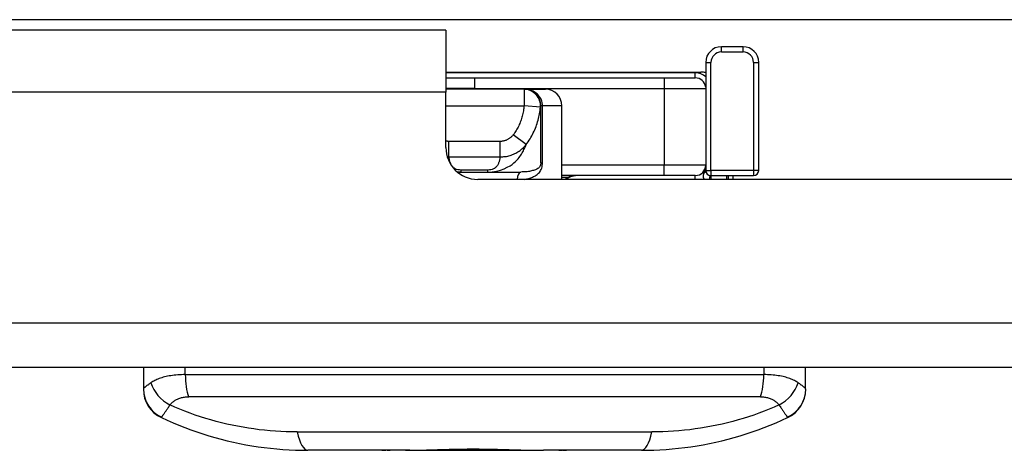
# Model space of a CAD drawing. Header units: inches. Extents: x 2.6 to 80.7, y 4.7 to 41.7.
# Tile 2 of 48: x 4.7 to 6.6, y 4.7 to 5.5. Entities that reach past the tile are written whole.
import ezdxf

# ---------------------------------------------------------------- set-up
doc = ezdxf.new("R2010")
doc.units = ezdxf.units.IN
doc.header["$MEASUREMENT"] = 0
doc.layers.add('Visible Edges(ANSI)', color=7, linetype='Continuous', lineweight=25)
doc.layers.add('Visible Tangent Edges(ANSI)', color=7, linetype='Continuous', lineweight=25)

msp = doc.modelspace()

# ---------------------------------------------------------------- linework, layer by layer
at = {"layer": 'Visible Edges(ANSI)'}
for p, q in [((16.5187, 5.537), (4.6841, 5.537)), ((5.5474, 5.517), (4.7029, 5.517)), ((5.5474, 5.517), (5.5474, 5.4005)), ((6.1083, 5.486), (6.0674, 5.486)), ((6.0379, 5.4565), (6.0379, 5.253)), ((6.1379, 5.253), (6.1379, 5.4565)), ((5.5474, 5.438), (6.0289, 5.438)), ((5.5474, 5.4272), (6.0182, 5.4272)), ((5.695, 5.4058), (5.5474, 5.4058)), ((5.5474, 5.296), (5.5474, 5.4005)), ((5.6954, 5.4058), (5.695, 5.4058)), ((5.6954, 5.4058), (5.7354, 5.4058)), ((5.7264, 5.2673), (5.7264, 5.3748)), ((5.7664, 5.236), (5.7664, 5.3748)), ((5.569, 5.2498), (5.5765, 5.2498)), ((5.5765, 5.2498), (5.6263, 5.2498)), ((5.6263, 5.2498), (5.6891, 5.2498)), ((5.7922, 5.2432), (5.7664, 5.2432)), ((6.0182, 5.2432), (5.7922, 5.2432)), ((6.0477, 5.2432), (6.128, 5.2432)), ((6.0807, 5.236), (6.0807, 5.2432)), ((6.0889, 5.2432), (6.0889, 5.236)), ((15.5954, 5.236), (5.6074, 5.236)), ((5.7802, 5.2407), (5.7712, 5.236)), ((18.5174, 4.881), (2.6854, 4.881)), ((4.9764, 4.881), (4.9764, 4.8408)), ((6.2264, 4.8408), (6.2264, 4.881)), ((4.9764, 4.8408), (4.9764, 4.8403)), ((6.2264, 4.8403), (6.2264, 4.8408)), ((5.4265, 4.7252), (5.2865, 4.7252)), ((5.442, 4.7252), (5.4265, 4.7252)), ((5.4714, 4.7252), (5.442, 4.7252)), ((5.4796, 4.7252), (5.4714, 4.7252)), ((5.4796, 4.7252), (5.4796, 4.7253)), ((5.4796, 4.7252), (5.7314, 4.7252)), ((5.7608, 4.7252), (5.7314, 4.7252)), ((5.7749, 4.7252), (5.7608, 4.7252)), ((5.9164, 4.7252), (5.7749, 4.7252))]:
    msp.add_line(p, q, dxfattribs=at)
at = {"layer": 'Visible Edges(ANSI)', "flags": 128}
for points in [[(6.0377, 5.4098), (6.0378, 5.4097), (6.0378, 5.4096), (6.0378, 5.4095), (6.0378, 5.4094), (6.0378, 5.4093), (6.0378, 5.4092), (6.0378, 5.4091), (6.0378, 5.409), (6.0378, 5.4089), (6.0378, 5.4088), (6.0378, 5.4087), (6.0378, 5.4086), (6.0378, 5.4086), (6.0378, 5.4085), (6.0379, 5.4084), (6.0379, 5.4083), (6.0379, 5.4082), (6.0379, 5.4081), (6.0379, 5.408), (6.0379, 5.4079), (6.0379, 5.4078), (6.0379, 5.4077), (6.0379, 5.4076), (6.0379, 5.4075)], [(5.7802, 5.2407), (5.7862, 5.2426), (5.7922, 5.2432)], [(5.0104, 4.7868), (5.0213, 4.7818), (5.0323, 4.777), (5.0433, 4.7724), (5.0545, 4.768), (5.0658, 4.7639), (5.0771, 4.7599), (5.0885, 4.7561), (5.0999, 4.7526), (5.1114, 4.7493), (5.123, 4.7461), (5.1346, 4.7432), (5.1462, 4.7406), (5.1578, 4.7381), (5.1695, 4.7358), (5.1812, 4.7338), (5.1929, 4.732), (5.2046, 4.7304), (5.2164, 4.729), (5.2281, 4.7279), (5.2398, 4.7269), (5.2515, 4.7262), (5.2632, 4.7257), (5.2748, 4.7253), (5.2865, 4.7252)], [(5.9164, 4.7252), (5.928, 4.7253), (5.9397, 4.7257), (5.9513, 4.7262), (5.963, 4.7269), (5.9747, 4.7279), (5.9865, 4.729), (5.9982, 4.7304), (6.0099, 4.732), (6.0216, 4.7338), (6.0333, 4.7358), (6.045, 4.7381), (6.0566, 4.7406), (6.0683, 4.7432), (6.0799, 4.7461), (6.0914, 4.7493), (6.1029, 4.7526), (6.1144, 4.7561), (6.1257, 4.7599), (6.1371, 4.7639), (6.1483, 4.768), (6.1595, 4.7724), (6.1706, 4.777), (6.1816, 4.7818), (6.1924, 4.7868)], [(5.4265, 4.7252), (5.4269, 4.7252), (5.4272, 4.7252), (5.4276, 4.7252), (5.428, 4.7252), (5.4283, 4.7253), (5.4287, 4.7253), (5.4291, 4.7253), (5.4294, 4.7253), (5.4298, 4.7253), (5.4302, 4.7253), (5.4305, 4.7254), (5.4309, 4.7254), (5.4313, 4.7254), (5.4316, 4.7254), (5.432, 4.7255), (5.4324, 4.7255), (5.4328, 4.7255), (5.4331, 4.7256), (5.4335, 4.7256), (5.4339, 4.7257), (5.4343, 4.7257), (5.4346, 4.7258), (5.435, 4.7258), (5.4354, 4.7259)], [(5.4354, 4.7259), (5.4357, 4.7258), (5.436, 4.7258), (5.4363, 4.7257), (5.4365, 4.7257), (5.4368, 4.7256), (5.4371, 4.7256), (5.4374, 4.7255), (5.4377, 4.7255), (5.4379, 4.7255), (5.4382, 4.7254), (5.4385, 4.7254), (5.4388, 4.7254), (5.439, 4.7254), (5.4393, 4.7253), (5.4396, 4.7253), (5.4399, 4.7253), (5.4401, 4.7253), (5.4404, 4.7253), (5.4407, 4.7253), (5.441, 4.7252), (5.4412, 4.7252), (5.4415, 4.7252), (5.4418, 4.7252), (5.442, 4.7252)], [(5.4714, 4.7252), (5.4808, 4.7253), (5.4904, 4.7254), (5.5003, 4.7256), (5.5105, 4.7259), (5.5209, 4.7262), (5.5316, 4.7265), (5.5425, 4.7269), (5.5536, 4.7272), (5.5649, 4.7274), (5.5763, 4.7276), (5.5877, 4.7277), (5.5991, 4.7277), (5.6105, 4.7277), (5.6219, 4.7276), (5.6333, 4.7275), (5.6446, 4.7273), (5.6559, 4.727), (5.6671, 4.7267), (5.6782, 4.7263), (5.6891, 4.726), (5.7, 4.7257), (5.7106, 4.7255), (5.7211, 4.7253), (5.7314, 4.7252)], [(5.7608, 4.7252), (5.7611, 4.7252), (5.7613, 4.7252), (5.7616, 4.7252), (5.7619, 4.7252), (5.7621, 4.7253), (5.7624, 4.7253), (5.7627, 4.7253), (5.7629, 4.7253), (5.7632, 4.7253), (5.7635, 4.7253), (5.7637, 4.7254), (5.764, 4.7254), (5.7643, 4.7254), (5.7646, 4.7254), (5.7648, 4.7255), (5.7651, 4.7255), (5.7654, 4.7255), (5.7657, 4.7256), (5.7659, 4.7256), (5.7662, 4.7257), (5.7665, 4.7257), (5.7668, 4.7257), (5.767, 4.7258), (5.7673, 4.7258)], [(5.7673, 4.7258), (5.7677, 4.7258), (5.768, 4.7257), (5.7683, 4.7257), (5.7686, 4.7257), (5.7689, 4.7256), (5.7693, 4.7256), (5.7696, 4.7255), (5.7699, 4.7255), (5.7702, 4.7255), (5.7705, 4.7254), (5.7709, 4.7254), (5.7712, 4.7254), (5.7715, 4.7254), (5.7718, 4.7253), (5.7721, 4.7253), (5.7724, 4.7253), (5.7727, 4.7253), (5.7731, 4.7253), (5.7734, 4.7253), (5.7737, 4.7252), (5.774, 4.7252), (5.7743, 4.7252), (5.7746, 4.7252), (5.7749, 4.7252)]]:
    msp.add_lwpolyline(points, dxfattribs=at)
at = {"layer": 'Visible Edges(ANSI)'}
for centre, radius, start, end in [((6.0674, 5.4565), 0.0295, 90, 180), ((6.1083, 5.4565), 0.0295, 0, 90), ((6.0182, 5.4075), 0.0197, 6.4306, 90), ((6.0289, 5.378), 0.06, 81.4149, 90), ((5.6954, 5.3748), 0.031, 0, 90), ((5.7354, 5.3748), 0.031, 0, 90), ((5.6074, 5.296), 0.06, 180, 270), ((6.0182, 5.2629), 0.0197, 270, 0), ((6.0477, 5.253), 0.00984, 180, 270), ((6.128, 5.253), 0.00984, 270, 0), ((5.0355, 4.8403), 0.0591, 180, 244.8563), ((6.1674, 4.8403), 0.0591, 295.1437, 0)]:
    msp.add_arc(centre, radius, start, end, dxfattribs=at)
at = {"layer": 'Visible Tangent Edges(ANSI)'}
for p, q in [((6.0674, 5.4762), (6.0674, 5.486)), ((6.1083, 5.4762), (6.1083, 5.486)), ((6.0674, 5.4762), (6.1083, 5.4762)), ((6.0379, 5.4565), (6.0477, 5.4565)), ((6.0477, 5.253), (6.0477, 5.4565)), ((6.128, 5.4565), (6.1379, 5.4565)), ((6.128, 5.4565), (6.128, 5.253)), ((6.0182, 5.4371), (5.5474, 5.4371)), ((5.6014, 5.4272), (5.6014, 5.4075)), ((5.9591, 5.4272), (5.9591, 5.4075)), ((6.0182, 5.4272), (6.0182, 5.4371)), ((6.0377, 5.4098), (6.0379, 5.4098)), ((5.5474, 5.4005), (4.7029, 5.4005)), ((5.6014, 5.4075), (5.5474, 5.4075)), ((5.6014, 5.4075), (5.6014, 5.4058)), ((5.6014, 5.4075), (5.9591, 5.4075)), ((5.695, 5.4058), (5.695, 5.3748)), ((5.9591, 5.4075), (6.0379, 5.4075)), ((5.9591, 5.4075), (5.9591, 5.2629)), ((5.5474, 5.3748), (5.695, 5.3748)), ((5.7258, 5.3722), (5.695, 5.3748)), ((5.7297, 5.3748), (5.7264, 5.3748)), ((5.7297, 5.2673), (5.7297, 5.3748)), ((5.7664, 5.3748), (5.7297, 5.3748)), ((5.6989, 5.3017), (5.6745, 5.3201)), ((5.6499, 5.3075), (5.553, 5.3075)), ((5.553, 5.2784), (5.553, 5.3075)), ((5.6499, 5.2784), (5.6499, 5.3075)), ((5.553, 5.2784), (5.6499, 5.2784)), ((5.7264, 5.2673), (5.7297, 5.2673)), ((5.9591, 5.2629), (5.7664, 5.2629)), ((5.9591, 5.2432), (5.9591, 5.2629)), ((6.0379, 5.2629), (5.9591, 5.2629)), ((5.5765, 5.2498), (5.5765, 5.2536)), ((5.6263, 5.2536), (5.5765, 5.2536)), ((5.6263, 5.2498), (5.6263, 5.2536)), ((6.0182, 5.236), (6.0182, 5.2432)), ((6.0379, 5.253), (6.0477, 5.253)), ((6.0449, 5.236), (6.0461, 5.2433)), ((6.0477, 5.253), (6.0477, 5.2432)), ((6.128, 5.253), (6.0477, 5.253)), ((6.0477, 5.2432), (6.0477, 5.236)), ((6.0768, 5.2432), (6.0768, 5.236)), ((6.128, 5.253), (6.128, 5.2432)), ((6.1379, 5.253), (6.128, 5.253)), ((5.7664, 5.2403), (5.7793, 5.2403)), ((18.5484, 4.965), (2.6544, 4.965)), ((5.0555, 4.8678), (5.0555, 4.881)), ((6.1473, 4.881), (6.1473, 4.8678)), ((5.0555, 4.8678), (6.1473, 4.8678)), ((6.141, 4.826), (5.0619, 4.826)), ((5.2665, 4.7598), (5.9363, 4.7598))]:
    msp.add_line(p, q, dxfattribs=at)
at = {"layer": 'Visible Tangent Edges(ANSI)', "flags": 128}
for points in [[(5.7297, 5.3748), (5.7297, 5.3769), (5.7294, 5.379), (5.7291, 5.3811), (5.7285, 5.3832), (5.7278, 5.3852), (5.727, 5.3871), (5.7261, 5.389), (5.725, 5.3908), (5.7237, 5.3925), (5.7224, 5.3942), (5.721, 5.3957), (5.7194, 5.3972), (5.7178, 5.3985), (5.716, 5.3998), (5.7142, 5.4009), (5.7123, 5.402), (5.7103, 5.4029), (5.7083, 5.4037), (5.7062, 5.4043), (5.7041, 5.4049), (5.702, 5.4053), (5.6998, 5.4056), (5.6976, 5.4058), (5.6954, 5.4058)], [(5.695, 5.3748), (5.6947, 5.3724), (5.6944, 5.3699), (5.6941, 5.3675), (5.6937, 5.3651), (5.6932, 5.3626), (5.6927, 5.3602), (5.6922, 5.3578), (5.6916, 5.3554), (5.6909, 5.3531), (5.6902, 5.3507), (5.6894, 5.3484), (5.6886, 5.3461), (5.6877, 5.3438), (5.6868, 5.3415), (5.6858, 5.3392), (5.6848, 5.337), (5.6837, 5.3347), (5.6825, 5.3326), (5.6813, 5.3304), (5.6801, 5.3283), (5.6788, 5.3262), (5.6774, 5.3241), (5.676, 5.3221), (5.6745, 5.3201)], [(5.6989, 5.3017), (5.7008, 5.3043), (5.7027, 5.3069), (5.7045, 5.3096), (5.7062, 5.3123), (5.7079, 5.3151), (5.7094, 5.3179), (5.711, 5.3208), (5.7124, 5.3237), (5.7138, 5.3266), (5.7151, 5.3295), (5.7163, 5.3325), (5.7175, 5.3355), (5.7186, 5.3384), (5.7196, 5.3415), (5.7205, 5.3445), (5.7214, 5.3475), (5.7222, 5.3506), (5.7229, 5.3536), (5.7236, 5.3567), (5.7242, 5.3598), (5.7247, 5.3629), (5.7251, 5.366), (5.7255, 5.3691), (5.7258, 5.3722)], [(5.7258, 5.3722), (5.7259, 5.3723), (5.7259, 5.3724), (5.7259, 5.3725), (5.726, 5.3726), (5.726, 5.3727), (5.7261, 5.3728), (5.7261, 5.3729), (5.7261, 5.373), (5.7262, 5.3731), (5.7262, 5.3732), (5.7262, 5.3733), (5.7263, 5.3734), (5.7263, 5.3736), (5.7263, 5.3737), (5.7263, 5.3738), (5.7263, 5.3739), (5.7264, 5.374), (5.7264, 5.3741), (5.7264, 5.3742), (5.7264, 5.3744), (5.7264, 5.3745), (5.7264, 5.3746), (5.7264, 5.3747), (5.7264, 5.3748)], [(5.6745, 5.3201), (5.6738, 5.3192), (5.673, 5.3183), (5.6722, 5.3174), (5.6714, 5.3165), (5.6705, 5.3157), (5.6696, 5.3149), (5.6687, 5.3142), (5.6677, 5.3134), (5.6667, 5.3128), (5.6657, 5.3121), (5.6647, 5.3115), (5.6636, 5.3109), (5.6626, 5.3104), (5.6615, 5.3099), (5.6604, 5.3095), (5.6593, 5.3091), (5.6581, 5.3087), (5.657, 5.3084), (5.6558, 5.3081), (5.6546, 5.3079), (5.6534, 5.3078), (5.6522, 5.3076), (5.6511, 5.3076), (5.6499, 5.3075)], [(5.553, 5.3075), (5.5527, 5.3075), (5.5525, 5.3075), (5.5523, 5.3076), (5.552, 5.3076), (5.5518, 5.3076), (5.5516, 5.3076), (5.5513, 5.3076), (5.5511, 5.3076), (5.5509, 5.3076), (5.5506, 5.3076), (5.5504, 5.3077), (5.5502, 5.3077), (5.5499, 5.3077), (5.5497, 5.3077), (5.5495, 5.3078), (5.5493, 5.3078), (5.549, 5.3078), (5.5488, 5.3078), (5.5486, 5.3079), (5.5483, 5.3079), (5.5481, 5.3079), (5.5479, 5.308), (5.5476, 5.308), (5.5474, 5.3081)], [(5.6263, 5.2498), (5.6347, 5.2503), (5.6428, 5.2516), (5.6503, 5.2536), (5.6572, 5.256), (5.6633, 5.2587), (5.6684, 5.2616), (5.6725, 5.2643), (5.6759, 5.267), (5.6787, 5.2695), (5.6813, 5.2721), (5.6835, 5.2745), (5.6854, 5.2769), (5.6872, 5.2792), (5.6887, 5.2815), (5.6902, 5.2837), (5.6915, 5.2859), (5.6927, 5.288), (5.6938, 5.29), (5.6948, 5.2921), (5.6958, 5.2941), (5.6966, 5.296), (5.6974, 5.2979), (5.6982, 5.2998), (5.6989, 5.3017)], [(5.6499, 5.2784), (5.6522, 5.2784), (5.6546, 5.2786), (5.657, 5.2788), (5.6593, 5.279), (5.6617, 5.2794), (5.664, 5.2799), (5.6663, 5.2805), (5.6686, 5.2811), (5.6708, 5.2818), (5.673, 5.2827), (5.6752, 5.2835), (5.6773, 5.2845), (5.6794, 5.2856), (5.6814, 5.2867), (5.6834, 5.2879), (5.6854, 5.2892), (5.6873, 5.2905), (5.6891, 5.2919), (5.6909, 5.2934), (5.6926, 5.295), (5.6943, 5.2966), (5.6959, 5.2982), (5.6974, 5.2999), (5.6989, 5.3017)], [(5.55, 5.2785), (5.5501, 5.2784), (5.5503, 5.2784), (5.5504, 5.2784), (5.5505, 5.2784), (5.5506, 5.2784), (5.5508, 5.2784), (5.5509, 5.2784), (5.551, 5.2784), (5.5511, 5.2784), (5.5512, 5.2784), (5.5514, 5.2784), (5.5515, 5.2784), (5.5516, 5.2784), (5.5517, 5.2784), (5.5519, 5.2784), (5.552, 5.2784), (5.5521, 5.2784), (5.5522, 5.2784), (5.5523, 5.2784), (5.5525, 5.2784), (5.5526, 5.2784), (5.5527, 5.2784), (5.5528, 5.2784), (5.553, 5.2784)], [(5.5765, 5.2536), (5.5731, 5.2537), (5.57, 5.2542), (5.5673, 5.2549), (5.5651, 5.2558), (5.5634, 5.2568), (5.562, 5.2578), (5.5608, 5.2589), (5.5598, 5.26), (5.5589, 5.2612), (5.5582, 5.2623), (5.5575, 5.2634), (5.557, 5.2646), (5.5564, 5.2657), (5.556, 5.2669), (5.5555, 5.268), (5.5551, 5.2692), (5.5548, 5.2703), (5.5545, 5.2715), (5.5542, 5.2726), (5.5539, 5.2738), (5.5536, 5.2749), (5.5534, 5.2761), (5.5532, 5.2773), (5.553, 5.2784)], [(5.6499, 5.2784), (5.6497, 5.2773), (5.6494, 5.2761), (5.6492, 5.2749), (5.6489, 5.2738), (5.6487, 5.2726), (5.6484, 5.2715), (5.648, 5.2703), (5.6477, 5.2692), (5.6473, 5.268), (5.6469, 5.2669), (5.6464, 5.2657), (5.6459, 5.2646), (5.6453, 5.2634), (5.6446, 5.2623), (5.6439, 5.2612), (5.643, 5.26), (5.642, 5.2589), (5.6407, 5.2578), (5.6391, 5.2567), (5.6372, 5.2557), (5.635, 5.2549), (5.6325, 5.2542), (5.6296, 5.2537), (5.6263, 5.2536)], [(5.7264, 5.2673), (5.7263, 5.2652), (5.7261, 5.2634), (5.7256, 5.2617), (5.7249, 5.2603), (5.7241, 5.259), (5.7231, 5.258), (5.7219, 5.257), (5.7207, 5.2562), (5.7193, 5.2554), (5.7179, 5.2547), (5.7163, 5.2541), (5.7146, 5.2535), (5.7129, 5.2529), (5.711, 5.2524), (5.7091, 5.2519), (5.7072, 5.2515), (5.7051, 5.2511), (5.703, 5.2508), (5.7008, 5.2505), (5.6986, 5.2503), (5.6963, 5.2501), (5.6939, 5.25), (5.6915, 5.2499), (5.6891, 5.2498)], [(5.696, 5.236), (5.698, 5.2363), (5.7, 5.2367), (5.7019, 5.2372), (5.7038, 5.2377), (5.7057, 5.2382), (5.7075, 5.2389), (5.7094, 5.2395), (5.7111, 5.2403), (5.7129, 5.2411), (5.7146, 5.242), (5.7163, 5.2429), (5.7179, 5.244), (5.7194, 5.2451), (5.721, 5.2463), (5.7224, 5.2477), (5.7238, 5.2492), (5.7251, 5.2509), (5.7262, 5.2527), (5.7273, 5.2548), (5.7282, 5.257), (5.7289, 5.2594), (5.7294, 5.262), (5.7297, 5.2646), (5.7297, 5.2673)], [(6.0379, 5.2629), (6.0379, 5.2621), (6.0378, 5.2614), (6.0378, 5.2606), (6.0377, 5.2599), (6.0376, 5.2592), (6.0375, 5.2584), (6.0374, 5.2577), (6.0373, 5.257), (6.0371, 5.2563), (6.037, 5.2556), (6.0368, 5.2549), (6.0366, 5.2542), (6.0364, 5.2536), (6.0362, 5.2529), (6.036, 5.2523), (6.0358, 5.2517), (6.0356, 5.251), (6.0354, 5.2504), (6.0352, 5.2498), (6.0349, 5.2493), (6.0347, 5.2487), (6.0345, 5.2481), (6.0343, 5.2476), (6.034, 5.247)], [(5.5687, 5.2502), (5.569, 5.2501), (5.5693, 5.2501), (5.5697, 5.2501), (5.57, 5.2501), (5.5703, 5.25), (5.5706, 5.25), (5.571, 5.25), (5.5713, 5.25), (5.5716, 5.25), (5.572, 5.2499), (5.5723, 5.2499), (5.5726, 5.2499), (5.5729, 5.2499), (5.5733, 5.2499), (5.5736, 5.2499), (5.5739, 5.2499), (5.5742, 5.2499), (5.5746, 5.2499), (5.5749, 5.2499), (5.5752, 5.2498), (5.5755, 5.2498), (5.5758, 5.2498), (5.5762, 5.2498), (5.5765, 5.2498)], [(5.781, 5.2406), (5.7815, 5.2408), (5.7819, 5.241), (5.7824, 5.2412), (5.7828, 5.2414), (5.7833, 5.2416), (5.7837, 5.2418), (5.7842, 5.2419), (5.7847, 5.2421), (5.7851, 5.2422), (5.7856, 5.2423), (5.7861, 5.2424), (5.7865, 5.2426), (5.787, 5.2427), (5.7875, 5.2427), (5.788, 5.2428), (5.7884, 5.2429), (5.7889, 5.243), (5.7894, 5.243), (5.7899, 5.2431), (5.7903, 5.2431), (5.7908, 5.2431), (5.7913, 5.2432), (5.7918, 5.2432), (5.7922, 5.2432)], [(6.034, 5.247), (6.0338, 5.2464), (6.0336, 5.2458), (6.0334, 5.2453), (6.0332, 5.2447), (6.0331, 5.2442), (6.0329, 5.2437), (6.0328, 5.2432), (6.0328, 5.2427), (6.0327, 5.2422), (6.0327, 5.2417), (6.0328, 5.2413), (6.0328, 5.2408), (6.0329, 5.2404), (6.033, 5.2399), (6.0332, 5.2395), (6.0333, 5.239), (6.0335, 5.2386), (6.0338, 5.2382), (6.0341, 5.2378), (6.0344, 5.2374), (6.0347, 5.237), (6.0351, 5.2367), (6.0355, 5.2363), (6.0359, 5.236)], [(5.773, 5.236), (5.7734, 5.2362), (5.7737, 5.2364), (5.774, 5.2367), (5.7744, 5.2369), (5.7747, 5.2371), (5.7751, 5.2373), (5.7754, 5.2375), (5.7757, 5.2377), (5.7761, 5.2379), (5.7764, 5.2381), (5.7768, 5.2383), (5.7771, 5.2385), (5.7774, 5.2387), (5.7778, 5.2389), (5.7781, 5.2391), (5.7784, 5.2392), (5.7788, 5.2394), (5.7791, 5.2396), (5.7794, 5.2398), (5.7797, 5.24), (5.7801, 5.2401), (5.7804, 5.2403), (5.7807, 5.2405), (5.781, 5.2406)], [(4.9907, 4.8524), (4.9897, 4.8517), (4.9886, 4.851), (4.9877, 4.8503), (4.9867, 4.8496), (4.9858, 4.8489), (4.9849, 4.8483), (4.984, 4.8477), (4.9832, 4.8471), (4.9824, 4.8465), (4.9817, 4.846), (4.981, 4.8455), (4.9803, 4.845), (4.9797, 4.8445), (4.9792, 4.8441), (4.9786, 4.8436), (4.9782, 4.8432), (4.9778, 4.8428), (4.9774, 4.8425), (4.9771, 4.8421), (4.9769, 4.8418), (4.9767, 4.8415), (4.9765, 4.8413), (4.9764, 4.841), (4.9764, 4.8408)], [(5.0555, 4.8678), (5.0519, 4.8678), (5.0483, 4.8677), (5.0447, 4.8675), (5.0412, 4.8673), (5.0378, 4.867), (5.0344, 4.8667), (5.0312, 4.8663), (5.028, 4.8658), (5.025, 4.8653), (5.022, 4.8648), (5.0191, 4.8641), (5.0163, 4.8635), (5.0136, 4.8628), (5.0111, 4.862), (5.0086, 4.8612), (5.0062, 4.8604), (5.0039, 4.8595), (5.0017, 4.8586), (4.9996, 4.8576), (4.9977, 4.8567), (4.9958, 4.8557), (4.994, 4.8546), (4.9923, 4.8535), (4.9907, 4.8524)], [(6.2121, 4.8524), (6.2105, 4.8535), (6.2088, 4.8546), (6.207, 4.8557), (6.2052, 4.8567), (6.2032, 4.8576), (6.2011, 4.8586), (6.1989, 4.8595), (6.1966, 4.8604), (6.1943, 4.8612), (6.1918, 4.862), (6.1892, 4.8628), (6.1865, 4.8635), (6.1837, 4.8641), (6.1808, 4.8648), (6.1779, 4.8653), (6.1748, 4.8658), (6.1716, 4.8663), (6.1684, 4.8667), (6.165, 4.867), (6.1616, 4.8673), (6.1581, 4.8675), (6.1546, 4.8677), (6.151, 4.8678), (6.1473, 4.8678)], [(6.2264, 4.8408), (6.2264, 4.841), (6.2263, 4.8413), (6.2262, 4.8415), (6.226, 4.8418), (6.2257, 4.8421), (6.2254, 4.8425), (6.225, 4.8428), (6.2246, 4.8432), (6.2242, 4.8436), (6.2237, 4.8441), (6.2231, 4.8445), (6.2225, 4.845), (6.2219, 4.8455), (6.2212, 4.846), (6.2204, 4.8465), (6.2196, 4.8471), (6.2188, 4.8477), (6.218, 4.8483), (6.2171, 4.8489), (6.2161, 4.8496), (6.2152, 4.8503), (6.2142, 4.851), (6.2132, 4.8517), (6.2121, 4.8524)], [(5.0265, 4.8107), (5.0274, 4.8118), (5.0283, 4.8129), (5.0293, 4.8139), (5.0303, 4.8149), (5.0314, 4.8159), (5.0326, 4.8168), (5.0337, 4.8178), (5.035, 4.8186), (5.0363, 4.8195), (5.0377, 4.8203), (5.0391, 4.821), (5.0405, 4.8217), (5.042, 4.8224), (5.0436, 4.823), (5.0452, 4.8236), (5.0469, 4.8241), (5.0486, 4.8245), (5.0504, 4.8249), (5.0522, 4.8253), (5.0541, 4.8255), (5.056, 4.8258), (5.0579, 4.8259), (5.0599, 4.826), (5.0619, 4.826)], [(6.141, 4.826), (6.143, 4.826), (6.1449, 4.8259), (6.1468, 4.8258), (6.1487, 4.8255), (6.1506, 4.8253), (6.1524, 4.8249), (6.1542, 4.8245), (6.1559, 4.8241), (6.1576, 4.8236), (6.1592, 4.823), (6.1608, 4.8224), (6.1623, 4.8217), (6.1638, 4.821), (6.1652, 4.8203), (6.1665, 4.8195), (6.1678, 4.8186), (6.1691, 4.8178), (6.1703, 4.8168), (6.1714, 4.8159), (6.1725, 4.8149), (6.1735, 4.8139), (6.1745, 4.8129), (6.1755, 4.8118), (6.1763, 4.8107)], [(5.011, 4.7876), (5.0112, 4.788), (5.0115, 4.7884), (5.0117, 4.7889), (5.012, 4.7894), (5.0124, 4.79), (5.0128, 4.7906), (5.0133, 4.7913), (5.0138, 4.792), (5.0143, 4.7928), (5.0149, 4.7936), (5.0155, 4.7945), (5.0161, 4.7955), (5.0168, 4.7965), (5.0175, 4.7975), (5.0183, 4.7986), (5.0191, 4.7997), (5.0199, 4.8009), (5.0208, 4.8022), (5.0217, 4.8035), (5.0226, 4.8048), (5.0235, 4.8062), (5.0245, 4.8077), (5.0255, 4.8092), (5.0265, 4.8107)], [(5.2665, 4.7598), (5.2563, 4.7599), (5.2462, 4.7602), (5.236, 4.7606), (5.2257, 4.7612), (5.2155, 4.762), (5.2053, 4.763), (5.1951, 4.7641), (5.1849, 4.7654), (5.1747, 4.7669), (5.1645, 4.7686), (5.1543, 4.7704), (5.1442, 4.7725), (5.134, 4.7747), (5.124, 4.7771), (5.1139, 4.7797), (5.1039, 4.7824), (5.094, 4.7854), (5.0841, 4.7885), (5.0743, 4.7917), (5.0646, 4.7952), (5.0549, 4.7988), (5.0454, 4.8026), (5.0359, 4.8066), (5.0265, 4.8107)], [(6.1763, 4.8107), (6.1669, 4.8066), (6.1575, 4.8026), (6.1479, 4.7988), (6.1382, 4.7952), (6.1285, 4.7917), (6.1187, 4.7885), (6.1088, 4.7854), (6.0989, 4.7824), (6.0889, 4.7797), (6.0789, 4.7771), (6.0688, 4.7747), (6.0587, 4.7725), (6.0485, 4.7704), (6.0384, 4.7686), (6.0282, 4.7669), (6.018, 4.7654), (6.0078, 4.7641), (5.9975, 4.763), (5.9873, 4.762), (5.9771, 4.7612), (5.9669, 4.7606), (5.9567, 4.7602), (5.9465, 4.7599), (5.9363, 4.7598)], [(6.1763, 4.8107), (6.1773, 4.8092), (6.1783, 4.8077), (6.1793, 4.8062), (6.1803, 4.8048), (6.1812, 4.8035), (6.1821, 4.8022), (6.1829, 4.8009), (6.1837, 4.7997), (6.1845, 4.7986), (6.1853, 4.7975), (6.186, 4.7965), (6.1867, 4.7955), (6.1874, 4.7945), (6.188, 4.7936), (6.1885, 4.7928), (6.1891, 4.792), (6.1896, 4.7913), (6.19, 4.7906), (6.1904, 4.79), (6.1908, 4.7894), (6.1911, 4.7889), (6.1914, 4.7884), (6.1916, 4.788), (6.1918, 4.7876)], [(5.0104, 4.7868), (5.0104, 4.7868), (5.0104, 4.7868), (5.0104, 4.7868), (5.0105, 4.7868), (5.0105, 4.7868), (5.0105, 4.7868), (5.0105, 4.7868), (5.0106, 4.7868), (5.0106, 4.7869), (5.0106, 4.7869), (5.0106, 4.7869), (5.0107, 4.787), (5.0107, 4.787), (5.0107, 4.787), (5.0107, 4.7871), (5.0108, 4.7871), (5.0108, 4.7872), (5.0108, 4.7872), (5.0109, 4.7873), (5.0109, 4.7873), (5.0109, 4.7874), (5.011, 4.7875), (5.011, 4.7875), (5.011, 4.7876)], [(6.1918, 4.7876), (6.1918, 4.7875), (6.1919, 4.7875), (6.1919, 4.7874), (6.1919, 4.7873), (6.192, 4.7873), (6.192, 4.7872), (6.192, 4.7872), (6.192, 4.7871), (6.1921, 4.7871), (6.1921, 4.787), (6.1921, 4.787), (6.1922, 4.787), (6.1922, 4.7869), (6.1922, 4.7869), (6.1922, 4.7869), (6.1923, 4.7868), (6.1923, 4.7868), (6.1923, 4.7868), (6.1923, 4.7868), (6.1924, 4.7868), (6.1924, 4.7868), (6.1924, 4.7868), (6.1924, 4.7868), (6.1924, 4.7868)]]:
    msp.add_lwpolyline(points, dxfattribs=at)
at = {"layer": 'Visible Tangent Edges(ANSI)'}
for centre, radius, start, end in [((6.0674, 5.4565), 0.0197, 90, 180), ((6.1083, 5.4565), 0.0197, 0, 90), ((6.0182, 5.4075), 0.0295, 48.1897, 90)]:
    msp.add_arc(centre, radius, start, end, dxfattribs=at)
for centre, major_axis, ratio, start_param, end_param in [((5.695, 5.3748), (0, 0.031), 0.999305, 4.625543, 6.283185), ((5.6891, 5.2348), (0, 0.015), 0.486944, 0, 1.495134), ((6.028, 5.253), (0.00984, 0), 0.768759, 5.367788, 6.283185), ((5.781, 5.2389), (-0.00081, 0.00179), 0.586991, 5.627892, 6.283185), ((5.043, 4.8524), (0.0475, -0.035), 0.749415, 3.918822, 4.908154), ((5.0772, 4.8678), (0, -0.0591), 0.367294, 4.712389, 5.497787), ((6.1256, 4.8678), (0, 0.0591), 0.367294, 3.926991, 4.712389), ((6.1598, 4.8524), (0.0475, 0.035), 0.749415, 4.516624, 5.505956), ((5.0355, 4.8408), (-0.0591, 0), 0.989521, 0, 1.144443), ((6.1674, 4.8408), (0.0591, 0), 0.989521, 5.138743, 6.283185), ((5.2865, 4.8433), (0, -0.1181), 0.238738, 5.497787, 6.283185), ((5.9164, 4.8433), (0, -0.1181), 0.238738, 0, 0.785398)]:
    msp.add_ellipse(centre, major_axis=major_axis, ratio=ratio, start_param=start_param, end_param=end_param, dxfattribs=at)

doc.saveas('drawing.dxf')
